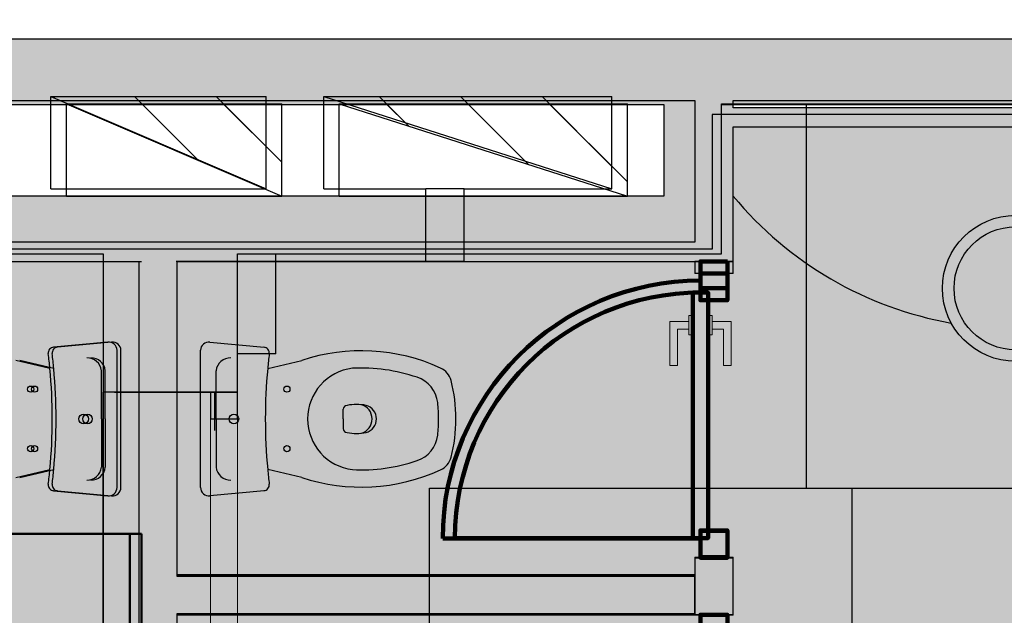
# Model space of a CAD drawing. Header units: metres. Extents: x -1 to 430, y -6 to 31.
# Tile 31 of 51: x 407.13 to 409.69, y 26.73 to 28.28. Entities that reach past the tile are written whole.
import ezdxf

# ---------------------------------------------------------------- set-up
doc = ezdxf.new("R2010")
doc.units = ezdxf.units.M
for name, pattern in [('CONTINUA', [0]), ('PUNKT', [6.35, 0, -6.35]), ('VERDECKT', [9.525, 6.35, -3.175])]:
    doc.linetypes.add(name, pattern=pattern)
for name, color, linetype, lineweight in [('3D P3 MURS', 7, 'CONTINUA', 25), ('3D P3 MURS NOUS', 7, 'CONTINUA', 25), ('3D P4 MURS', 7, 'CONTINUA', 25), ('3D P4 MURS NOUS', 7, 'CONTINUA', 25), ('3D P5 MURS', 7, 'CONTINUA', 25), ('3D P5 MURS NOUS', 7, 'CONTINUA', 25), ('3D PSC MURS', 7, 'CONTINUA', 25), ('P3 CONSTRUÏDES REAL D´ACUTACÓ', 7, 'CONTINUA', 25), ('P3 ESCALES 2D', 7, 'CONTINUA', 25), ('P3 MOBLES', 7, 'CONTINUA', 25), ('P4 CONSTRUÏDES REAL D´ ACTUACIÓ', 7, 'CONTINUA', 25), ('P4 ESCALES 2D', 7, 'CONTINUA', 25), ('P4 MOBLES', 7, 'CONTINUA', 25), ('P5 CONSTRUÏDES REAL D´ACTUACIÓ', 7, 'CONTINUA', 25), ('P5 ESCALA 2D', 7, 'CONTINUA', 25), ('P5 MOBLES', 7, 'CONTINUA', 25), ('PSC ESCALA 2D', 7, 'CONTINUA', 25)]:
    doc.layers.add(name, color=color, linetype=linetype, lineweight=lineweight)
pattern_1 = [(135, (0, 0), (-0.21213203, -0.21213203), []), (135, (-0.10607, -0.10607), (-0.21213203, -0.21213203), [])]

msp = doc.modelspace()

# ---------------------------------------------------------------- hatches: boundary and pattern name
at = {"layer": '3D P3 MURS', "linetype": 'CONTINUA', "lineweight": 18, "true_color": 0xa0a0a0, "transparency": 33554687}
for points in [[(426.8464, 28.2282), (401.2904, 28.2282), (401.2587, 28.0682), (426.8132, 28.0682)], [(408.987, 27.6495), (408.987, 28.0682), (408.887, 28.0682), (408.887, 27.6995), (408.8875, 27.6995), (408.8875, 27.6495)], [(408.987, 27.9995), (410.453, 27.9995), (410.453, 28.0495), (408.987, 28.0495)], [(405.997, 27.6495), (408.8875, 27.6495), (408.8875, 27.6995), (405.997, 27.6995)], [(407.4397, 27.6495), (407.4397, 25.9295), (407.5397, 25.9295), (407.5397, 27.6495)], [(407.5397, 26.7335), (408.8875, 26.7335), (408.8875, 26.8335), (407.5397, 26.8335)]]:
    msp.add_hatch(color=253, dxfattribs=at).paths.add_polyline_path(points)
at = {"layer": '3D P3 MURS NOUS', "linetype": 'CONTINUA', "lineweight": 18, "true_color": 0xa0a0a0, "transparency": 33554687}
msp.add_hatch(color=253, dxfattribs=at).paths.add_polyline_path([(408.987, 26.7284), (408.987, 26.8784), (408.887, 26.8784), (408.887, 26.8335), (408.887, 26.7335), (408.887, 26.7284)])
at = {"layer": '3D P4 MURS', "linetype": 'CONTINUA', "lineweight": 18, "true_color": 0xa0a0a0, "transparency": 33554687}
for points in [[(426.8464, 28.2282), (401.2904, 28.2282), (401.2587, 28.0682), (426.8132, 28.0682)], [(408.987, 27.6495), (408.987, 28.0682), (408.887, 28.0682), (408.887, 27.6495)], [(408.987, 27.9995), (410.457, 27.9995), (410.457, 28.0495), (408.987, 28.0495)], [(406.047, 27.6495), (408.887, 27.6495), (408.887, 27.6995), (406.047, 27.6995)], [(407.4397, 27.6495), (407.4397, 25.9295), (407.5397, 25.9295), (407.5397, 27.6495)], [(407.5397, 26.7295), (408.8875, 26.7295), (408.8875, 26.8295), (407.5397, 26.8295)]]:
    msp.add_hatch(color=253, dxfattribs=at).paths.add_polyline_path(points)
at = {"layer": '3D P4 MURS NOUS', "linetype": 'CONTINUA', "lineweight": 18, "true_color": 0xa0a0a0, "transparency": 33554687}
for points in [[(408.887, 27.6495), (408.887, 27.6184), (408.987, 27.6184), (408.987, 27.6495)], [(408.987, 26.7284), (408.987, 26.8795), (408.887, 26.8795), (408.887, 26.8295), (408.887, 26.7295), (408.887, 26.7284)]]:
    msp.add_hatch(color=253, dxfattribs=at).paths.add_polyline_path(points)
at = {"layer": '3D P5 MURS', "linetype": 'CONTINUA', "lineweight": 18, "true_color": 0xa0a0a0, "transparency": 33554687}
for points in [[(426.8464, 28.2282), (401.2904, 28.2282), (401.2587, 28.0682), (426.8133, 28.0682)], [(408.987, 27.6495), (408.987, 28.0682), (408.887, 28.0682), (408.887, 27.6995), (408.8875, 27.6995), (408.8875, 27.6495)], [(408.987, 27.9995), (410.457, 27.9995), (410.457, 28.0495), (408.987, 28.0495)], [(405.997, 27.6495), (408.8875, 27.6495), (408.8875, 27.6995), (405.997, 27.6995)], [(407.4397, 27.6495), (407.4397, 25.9295), (407.5397, 25.9295), (407.5397, 27.6495)], [(407.5397, 26.7299), (408.887, 26.7299), (408.887, 26.8299), (407.5397, 26.8299)]]:
    msp.add_hatch(color=253, dxfattribs=at).paths.add_polyline_path(points)
at = {"layer": '3D P5 MURS NOUS', "linetype": 'CONTINUA', "lineweight": 18, "true_color": 0xa0a0a0, "transparency": 33554687}
for points in [[(408.987, 27.6184), (408.987, 27.6495), (408.887, 27.6495), (408.887, 27.6184)], [(408.987, 26.7299), (408.987, 26.8795), (408.887, 26.8795), (408.887, 26.7299)]]:
    msp.add_hatch(color=253, dxfattribs=at).paths.add_polyline_path(points)
at = {"layer": '3D PSC MURS', "linetype": 'CONTINUA', "lineweight": 18, "true_color": 0xa0a0a0, "transparency": 33554687}
for points in [[(421.2769, 28.2282), (405.8369, 28.2282), (405.8369, 28.0582), (421.2769, 28.0582)], [(408.8069, 28.0582), (408.8069, 27.6696), (408.9569, 27.6696), (408.9569, 28.0582)], [(405.8369, 27.6696), (407.3469, 27.6696), (407.3469, 27.8196), (405.8369, 27.8196)], [(407.3469, 27.8196), (407.3469, 27.3096), (407.6969, 27.3096), (407.6969, 27.8196)], [(407.6969, 27.6696), (408.8069, 27.6696), (408.8069, 27.8196), (407.6969, 27.8196)], [(408.9569, 27.6696), (408.8069, 27.6696), (408.9569, 27.6696)]]:
    msp.add_hatch(color=253, dxfattribs=at).paths.add_polyline_path(points)
at = {"layer": 'P3 CONSTRUÏDES REAL D´ACUTACÓ', "linetype": 'CONTINUA', "lineweight": 25, "true_color": 0x057044, "transparency": 33554687}
h = msp.add_hatch(color=116, dxfattribs=at)
h.paths.add_polyline_path([(421.0893, 25.975), (417.0052, 25.975), (417.0052, 27.7274), (415.8448, 27.7274), (415.8448, 28.2282), (410.7422, 28.2282), (410.7422, 28.0315), (408.9322, 28.0315), (408.9322, 27.6815), (406.0222, 27.6815), (406.0222, 27.8415), (405.6622, 27.8415), (405.6631, 28.0024), (404.3859, 28.0024), (404.3859, 28.2282), (400.7297, 28.2282), (397.681, 12.8406), (424.2907, 12.8406), (427.4796, 28.2282), (421.0893, 28.2282)])
h.paths.add_polyline_path([(415.6377, 22.1195), (414.1586, 21.5474), (413.399, 21.3696), (412.607, 21.3089), (411.1937, 20.8688), (410.3996, 20.8008), (409.6888, 21.2752), (409.6888, 22.1563), (409.3435, 22.4083), (408.4375, 22.9823), (407.6235, 23.3095), (407.6235, 24.1997), (410.8405, 24.1997), (410.8405, 24.2395), (417.4146, 24.2395), (417.4146, 23.4895), (416.9678, 23.4895), (416.9678, 22.1195)], flags=16)
h.paths.add_polyline_path([(406.1297, 24.2104), (406.1297, 23.476), (404.3723, 23.476), (404.3723, 24.2104)], flags=16)
at = {"layer": 'P3 ESCALES 2D', "lineweight": 25, "transparency": 33554687}
h = msp.add_hatch(dxfattribs=at)
h.set_pattern_fill('RAYADO_1', scale=0.1, angle=45, style=0, pattern_type=2)
h.set_pattern_definition(pattern_1)
h.paths.add_polyline_path([(407.2112, 28.0785), (407.7712, 27.8385), (407.7712, 28.0785)], flags=0)
h = msp.add_hatch(dxfattribs=at)
h.set_pattern_fill('RAYADO_1', scale=0.1, angle=45, style=0, pattern_type=2)
h.set_pattern_definition(pattern_1)
h.paths.add_polyline_path([(407.9212, 28.0785), (408.6712, 27.8385), (408.6712, 28.0785)], flags=0)
at = {"layer": 'P4 CONSTRUÏDES REAL D´ ACTUACIÓ', "linetype": 'CONTINUA', "lineweight": 25, "true_color": 0x057044, "transparency": 33554687}
h = msp.add_hatch(color=116, dxfattribs=at)
h.paths.add_polyline_path([(421.0893, 25.975), (417.0052, 25.975), (417.0052, 27.7274), (415.8448, 27.7274), (415.8448, 28.2282), (410.7422, 28.2282), (410.7422, 28.0315), (408.9322, 28.0315), (408.9322, 27.6815), (406.0222, 27.6815), (406.0222, 27.8415), (405.6622, 27.8415), (405.6631, 28.0024), (404.3859, 28.0024), (404.3859, 28.2282), (400.7297, 28.2282), (397.681, 12.8406), (424.2907, 12.8406), (427.4796, 28.2282), (421.0893, 28.2282)])
h.paths.add_polyline_path([(415.6377, 22.1195), (414.1586, 21.5474), (413.399, 21.3696), (412.607, 21.3089), (411.1937, 20.8688), (410.3996, 20.8008), (409.6888, 21.2752), (409.6888, 22.1563), (409.3435, 22.4083), (408.4375, 22.9823), (407.6235, 23.3095), (407.6235, 24.1997), (410.8405, 24.1997), (410.8405, 24.2395), (417.4146, 24.2395), (417.4146, 23.4895), (416.9678, 23.4895), (416.9678, 22.1195)], flags=16)
h.paths.add_polyline_path([(406.1297, 24.2104), (406.1297, 23.476), (404.3723, 23.476), (404.3723, 24.2104)], flags=16)
at = {"layer": 'P4 ESCALES 2D', "lineweight": 25, "transparency": 33554687}
h = msp.add_hatch(dxfattribs=at)
h.set_pattern_fill('RAYADO_1', scale=0.1, angle=45, style=0, pattern_type=2)
h.set_pattern_definition(pattern_1)
h.paths.add_polyline_path([(407.2112, 28.0785), (407.7712, 27.8385), (407.7712, 28.0785)], flags=0)
h = msp.add_hatch(dxfattribs=at)
h.set_pattern_fill('RAYADO_1', scale=0.1, angle=45, style=0, pattern_type=2)
h.set_pattern_definition(pattern_1)
h.paths.add_polyline_path([(407.9212, 28.0785), (408.6712, 27.8385), (408.6712, 28.0785)], flags=0)
at = {"layer": 'P5 CONSTRUÏDES REAL D´ACTUACIÓ', "linetype": 'CONTINUA', "lineweight": 25, "true_color": 0x057044, "transparency": 33554687}
h = msp.add_hatch(color=116, dxfattribs=at)
h.paths.add_polyline_path([(421.0893, 25.975), (417.0052, 25.975), (417.0052, 27.7274), (415.8448, 27.7274), (415.8448, 28.2282), (410.7422, 28.2282), (410.7422, 28.0315), (408.9322, 28.0315), (408.9322, 27.6815), (406.0222, 27.6815), (406.0222, 27.8415), (405.6622, 27.8415), (405.6631, 28.0024), (404.386, 28.0024), (404.386, 28.2282), (400.7297, 28.2282), (397.681, 12.8406), (424.2907, 12.8406), (427.4796, 28.2282), (421.0893, 28.2282)])
h.paths.add_polyline_path([(415.6377, 22.1195), (414.1586, 21.5474), (413.399, 21.3696), (412.607, 21.3089), (411.1937, 20.8688), (410.3996, 20.8008), (409.6888, 21.2752), (409.6888, 22.1563), (409.3435, 22.4083), (408.4375, 22.9823), (407.6235, 23.3095), (407.6235, 24.1997), (410.8405, 24.1997), (410.8405, 24.2395), (417.4146, 24.2395), (417.4146, 23.4895), (416.9678, 23.4895), (416.9678, 22.1195)], flags=16)
h.paths.add_polyline_path([(406.1297, 24.2104), (406.1297, 23.476), (404.3723, 23.476), (404.3723, 24.2104)], flags=16)
at = {"layer": 'P5 ESCALA 2D', "lineweight": 25, "transparency": 33554687}
h = msp.add_hatch(dxfattribs=at)
h.set_pattern_fill('RAYADO_1', scale=0.1, angle=45, style=0, pattern_type=2)
h.set_pattern_definition(pattern_1)
h.paths.add_polyline_path([(407.2112, 28.0785), (407.7712, 27.8385), (407.7712, 28.0785)], flags=0)
h = msp.add_hatch(dxfattribs=at)
h.set_pattern_fill('RAYADO_1', scale=0.1, angle=45, style=0, pattern_type=2)
h.set_pattern_definition(pattern_1)
h.paths.add_polyline_path([(407.9212, 28.0785), (408.6712, 27.8385), (408.6712, 28.0785)], flags=0)
at = {"layer": 'PSC ESCALA 2D', "linetype": 'CONTINUA', "transparency": 33554687}
h = msp.add_hatch(dxfattribs=at)
h.set_pattern_fill('RAYADO_1', color=180, scale=0.1, angle=45, style=0, pattern_type=2)
h.set_pattern_definition(pattern_1)
h.paths.add_polyline_path([(407.2519, 28.0596), (407.8119, 27.8196), (407.8119, 28.0596)], flags=0)
h = msp.add_hatch(dxfattribs=at)
h.set_pattern_fill('RAYADO_1', color=180, scale=0.1, angle=45, style=0, pattern_type=2)
h.set_pattern_definition(pattern_1)
h.paths.add_polyline_path([(407.9619, 28.0596), (408.7119, 27.8196), (408.7119, 28.0596)], flags=0)

# ---------------------------------------------------------------- linework, layer by layer
at = {"layer": '3D P3 MURS', "color": 7, "linetype": 'CONTINUA', "lineweight": 25, "transparency": 33554687}
for p, q in [((426.8464, 28.2282), (401.2904, 28.2282)), ((404.437, 28.0682), (408.887, 28.0682)), ((408.887, 28.0682), (408.887, 27.6995)), ((408.987, 28.0682), (415.777, 28.0682)), ((408.987, 28.0495), (408.987, 28.0682)), ((410.453, 28.0495), (408.987, 28.0495)), ((408.987, 27.9995), (410.453, 27.9995)), ((408.987, 27.6495), (408.987, 27.9995)), ((408.887, 27.6995), (406.047, 27.6995)), ((405.997, 27.6495), (407.4397, 27.6495)), ((407.4397, 27.6495), (407.4397, 25.9295)), ((407.5397, 27.6495), (408.8875, 27.6495)), ((407.5397, 26.8335), (407.5397, 27.6495)), ((408.8875, 27.6495), (408.987, 27.6495)), ((408.8875, 26.8335), (407.5397, 26.8335)), ((408.8875, 26.7335), (408.8875, 26.8335)), ((407.5397, 26.7335), (408.8875, 26.7335)), ((407.5397, 25.9295), (407.5397, 26.7335))]:
    msp.add_line(p, q, dxfattribs=at)
at = {"layer": '3D P3 MURS NOUS', "color": 240, "linetype": 'CONTINUA', "lineweight": 140, "transparency": 33554687}
msp.add_line((408.902, 26.9284), (408.231, 26.9284), dxfattribs=at)
at = {"layer": '3D P3 MURS NOUS', "color": 7, "linetype": 'CONTINUA', "lineweight": 25, "transparency": 33554687}
for p, q in [((408.887, 26.8784), (408.987, 26.8784)), ((408.887, 26.8784), (408.887, 26.8335)), ((408.987, 26.7284), (408.987, 26.8784)), ((408.887, 26.8335), (408.887, 26.7335)), ((408.887, 26.7335), (408.887, 26.7284)), ((408.987, 26.7284), (408.887, 26.7284))]:
    msp.add_line(p, q, dxfattribs=at)
at = {"layer": '3D P3 MURS NOUS', "color": 240, "linetype": 'CONTINUA', "lineweight": 140, "transparency": 33554687}
for points in [[(408.972, 27.6495), (408.972, 27.5795), (408.902, 27.5795), (408.902, 27.6495), (408.972, 27.6495)], [(408.972, 26.9484), (408.972, 26.8784), (408.902, 26.8784), (408.902, 26.9484), (408.972, 26.9484)]]:
    msp.add_lwpolyline(points, close=True, dxfattribs=at)
msp.add_arc((408.902, 26.9284), 0.671, 90, 180, dxfattribs=at)
at = {"layer": '3D P4 MURS', "color": 7, "linetype": 'CONTINUA', "lineweight": 25, "transparency": 33554687}
for p, q in [((426.8464, 28.2282), (401.2904, 28.2282)), ((404.437, 28.0682), (408.887, 28.0682)), ((408.887, 28.0682), (408.887, 27.6995)), ((408.987, 28.0495), (408.987, 28.0682)), ((408.987, 28.0682), (416.9247, 28.0682)), ((410.457, 28.0495), (408.987, 28.0495)), ((408.987, 27.6495), (408.987, 27.9995)), ((408.987, 27.9995), (410.457, 27.9995)), ((408.887, 27.6995), (406.047, 27.6995)), ((406.047, 27.6495), (407.4397, 27.6495)), ((407.4397, 27.6495), (407.4397, 25.9295)), ((407.5397, 27.6495), (408.887, 27.6495)), ((407.5397, 26.8295), (407.5397, 27.6495)), ((408.887, 27.6495), (408.8901, 27.6495)), ((408.8901, 27.6495), (408.987, 27.6495)), ((408.8875, 26.8295), (407.5397, 26.8295)), ((408.8875, 26.7295), (408.8875, 26.8295)), ((407.5397, 25.9295), (407.5397, 26.7295)), ((407.5397, 26.7295), (408.8875, 26.7295))]:
    msp.add_line(p, q, dxfattribs=at)
at = {"layer": '3D P4 MURS NOUS', "color": 7, "linetype": 'CONTINUA', "lineweight": 25, "transparency": 33554687}
for p, q in [((408.987, 27.6495), (408.887, 27.6495)), ((408.887, 27.6495), (408.887, 27.6184)), ((408.987, 27.6184), (408.987, 27.6495)), ((408.987, 27.6184), (408.887, 27.6184)), ((408.887, 26.8795), (408.987, 26.8795)), ((408.887, 26.8795), (408.887, 26.8295)), ((408.987, 26.7284), (408.987, 26.8795)), ((408.887, 26.8295), (408.887, 26.7295)), ((408.887, 26.7295), (408.887, 26.7284)), ((408.987, 26.7284), (408.887, 26.7284))]:
    msp.add_line(p, q, dxfattribs=at)
at = {"layer": '3D P4 MURS NOUS', "color": 240, "linetype": 'CONTINUA', "lineweight": 140, "transparency": 33554687}
msp.add_line((408.882, 26.9295), (408.263, 26.9295), dxfattribs=at)
for points in [[(408.922, 27.5484), (408.922, 27.5684), (408.902, 27.5684), (408.902, 27.6184), (408.972, 27.6184), (408.972, 27.5484), (408.922, 27.5484)], [(408.922, 27.5684), (408.922, 26.9295), (408.902, 26.9295), (408.882, 26.9295), (408.882, 27.5684), (408.902, 27.5684), (408.922, 27.5684)], [(408.902, 26.9295), (408.922, 26.9295), (408.922, 26.9495), (408.972, 26.9495), (408.972, 26.8795), (408.902, 26.8795), (408.902, 26.9295)]]:
    msp.add_lwpolyline(points, close=True, dxfattribs=at)
at = {"layer": '3D P4 MURS NOUS', "color": 40, "linetype": 'CONTINUA', "lineweight": 18, "transparency": 33554687}
for points in [[(408.882, 27.5084), (408.882, 27.4584), (408.872, 27.4584), (408.872, 27.5084), (408.882, 27.5084)], [(408.932, 27.5084), (408.932, 27.4584), (408.922, 27.4584), (408.922, 27.5084), (408.932, 27.5084)], [(408.872, 27.4934), (408.872, 27.4734), (408.842, 27.4734), (408.842, 27.3784), (408.822, 27.3784), (408.822, 27.4934), (408.872, 27.4934)], [(408.932, 27.4934), (408.932, 27.4734), (408.962, 27.4734), (408.962, 27.3784), (408.982, 27.3784), (408.982, 27.4934), (408.932, 27.4934)]]:
    msp.add_lwpolyline(points, close=True, dxfattribs=at)
at = {"layer": '3D P4 MURS NOUS', "color": 240, "linetype": 'CONTINUA', "lineweight": 140, "transparency": 33554687}
msp.add_arc((408.902, 26.9295), 0.639, 90, 180, dxfattribs=at)
at = {"layer": '3D P5 MURS', "color": 7, "linetype": 'CONTINUA', "lineweight": 25, "transparency": 33554687}
for p, q in [((426.8464, 28.2282), (401.2904, 28.2282)), ((404.437, 28.0682), (408.887, 28.0682)), ((408.887, 28.0682), (408.887, 27.6995)), ((408.987, 28.0495), (408.987, 28.0682)), ((408.987, 28.0682), (416.927, 28.0682)), ((410.457, 28.0495), (408.987, 28.0495)), ((408.987, 27.6495), (408.987, 27.9995)), ((408.987, 27.9995), (410.457, 27.9995)), ((408.887, 27.6995), (406.047, 27.6995)), ((405.997, 27.6495), (407.4397, 27.6495)), ((407.4397, 27.6495), (407.4397, 25.9295)), ((407.5397, 26.8299), (407.5397, 27.6495)), ((407.5397, 27.6495), (408.8875, 27.6495)), ((408.8875, 27.6495), (408.987, 27.6495)), ((408.887, 26.8299), (407.5397, 26.8299)), ((408.887, 26.7299), (408.887, 26.8299)), ((407.5397, 25.9295), (407.5397, 26.7299)), ((407.5397, 26.7299), (408.887, 26.7299))]:
    msp.add_line(p, q, dxfattribs=at)
at = {"layer": '3D P5 MURS NOUS', "color": 7, "linetype": 'CONTINUA', "lineweight": 25, "transparency": 33554687}
for p, q in [((408.987, 27.6495), (408.887, 27.6495)), ((408.887, 27.6495), (408.887, 27.6184)), ((408.987, 27.6184), (408.987, 27.6495)), ((408.987, 27.6184), (408.887, 27.6184)), ((408.887, 26.8795), (408.987, 26.8795)), ((408.887, 26.8795), (408.887, 26.7299)), ((408.987, 26.7299), (408.987, 26.8795)), ((408.987, 26.7299), (408.887, 26.7299))]:
    msp.add_line(p, q, dxfattribs=at)
at = {"layer": '3D P5 MURS NOUS', "color": 240, "linetype": 'CONTINUA', "lineweight": 140, "transparency": 33554687}
msp.add_line((408.902, 26.9295), (408.263, 26.9295), dxfattribs=at)
for points in [[(408.972, 27.6184), (408.972, 27.5484), (408.902, 27.5484), (408.902, 27.6184), (408.972, 27.6184)], [(408.972, 26.9495), (408.972, 26.8795), (408.902, 26.8795), (408.902, 26.9495), (408.972, 26.9495)], [(408.972, 26.6599), (408.972, 26.7299), (408.902, 26.7299), (408.902, 26.6599), (408.972, 26.6599)]]:
    msp.add_lwpolyline(points, close=True, dxfattribs=at)
msp.add_arc((408.902, 26.9295), 0.639, 90, 180, dxfattribs=at)
at = {"layer": '3D PSC MURS', "color": 7, "linetype": 'CONTINUA', "lineweight": 25, "transparency": 33554687}
for p, q in [((421.2769, 28.2282), (405.8369, 28.2282)), ((405.9869, 28.0582), (408.8069, 28.0582)), ((408.8069, 28.0582), (408.8069, 27.8196)), ((408.9569, 28.0582), (410.6769, 28.0582)), ((408.9569, 27.6696), (408.9569, 28.0582)), ((407.3469, 27.8196), (405.9869, 27.8196)), ((407.3469, 27.8196), (407.3469, 27.8196)), ((407.6969, 27.8196), (407.3469, 27.8196)), ((407.6969, 27.8196), (407.6969, 27.8196)), ((408.8069, 27.8196), (407.6969, 27.8196)), ((405.8369, 27.6696), (407.3469, 27.6696)), ((407.3469, 27.6696), (407.3469, 27.3096)), ((407.6969, 27.3096), (407.6969, 27.6696)), ((407.6969, 27.6696), (408.8069, 27.6696)), ((408.8069, 27.6696), (408.9569, 27.6696)), ((408.9569, 27.6696), (408.9569, 27.6696)), ((408.9569, 27.6696), (408.9569, 27.6696)), ((407.6369, 27.3096), (407.3469, 27.3096)), ((407.3469, 27.3096), (407.3469, 24.8696)), ((407.6869, 27.3096), (407.6369, 27.3096)), ((407.6969, 27.3096), (407.6869, 27.3096))]:
    msp.add_line(p, q, dxfattribs=at)
at = {"layer": '3D PSC MURS', "color": 7, "linetype": 'PUNKT', "lineweight": 25, "transparency": 33554687}
for p, q in [((407.6369, 27.3096), (407.6369, 24.8696)), ((407.6869, 27.3096), (407.6369, 27.3096)), ((407.6869, 24.8696), (407.6869, 27.3096))]:
    msp.add_line(p, q, dxfattribs=at)
at = {"layer": '3D PSC MURS', "color": 7, "linetype": 'CONTINUA', "lineweight": 25, "transparency": 33554687}
msp.add_lwpolyline([(407.6969, 27.2396), (407.6969, 27.3096), (407.6269, 27.3096), (407.6269, 27.2396), (407.6969, 27.2396)], close=True, dxfattribs=at)
at = {"layer": '3D PSC MURS', "color": 40, "linetype": 'CONTINUA', "lineweight": 18, "transparency": 33554687}
msp.add_lwpolyline([(407.6969, 24.9396), (407.6969, 27.2396), (407.6269, 27.2396), (407.6269, 24.9396), (407.6969, 24.9396)], close=True, dxfattribs=at)
at = {"layer": 'P3 CONSTRUÏDES REAL D´ACUTACÓ', "color": 7, "linetype": 'CONTINUA', "lineweight": 25, "transparency": 33554687}
for p, q in [((410.7422, 28.0315), (408.9322, 28.0315)), ((408.9322, 28.0315), (408.9322, 27.6815)), ((408.9322, 27.6815), (406.0222, 27.6815))]:
    msp.add_line(p, q, dxfattribs=at)
at = {"layer": 'P3 ESCALES 2D', "color": 7, "lineweight": 25, "transparency": 33554687}
for p, q in [((407.2112, 28.0785), (407.7712, 28.0785)), ((407.2112, 27.8385), (407.2112, 28.0785)), ((407.2112, 28.0785), (407.7712, 27.8385)), ((407.7712, 27.8385), (407.7712, 28.0785)), ((407.9212, 27.8385), (407.9212, 28.0785)), ((407.9212, 28.0785), (408.6712, 28.0785)), ((407.9212, 28.0785), (408.6712, 27.8385)), ((408.6712, 27.8385), (408.6712, 28.0785)), ((407.2112, 27.8385), (407.7712, 27.8385)), ((407.9212, 27.8385), (408.187, 27.8385)), ((408.187, 27.6495), (408.187, 27.8385)), ((408.287, 27.8385), (408.187, 27.8385)), ((408.287, 27.8385), (408.6712, 27.8385)), ((408.287, 27.6495), (408.287, 27.8385)), ((406.747, 27.6495), (407.447, 27.6495)), ((408.187, 27.6495), (407.537, 27.6495)), ((408.287, 27.6495), (408.187, 27.6495))]:
    msp.add_line(p, q, dxfattribs=at)
at = {"layer": 'P3 ESCALES 2D', "color": 7, "linetype": 'CONTINUA', "lineweight": 25, "transparency": 33554687}
for p, q in [((407.3593, 27.4393), (407.2181, 27.4261)), ((407.6247, 27.4393), (407.7659, 27.4261)), ((407.2086, 27.3708), (407.1199, 27.3916)), ((407.7754, 27.3708), (407.864, 27.3916)), ((407.3427, 27.2395), (407.3427, 27.3651)), ((407.6412, 27.2395), (407.6412, 27.3651)), ((407.9721, 27.2395), (407.9721, 27.2648)), ((407.3427, 27.2395), (407.3427, 27.1138)), ((407.6412, 27.2395), (407.6412, 27.1138)), ((407.9721, 27.2395), (407.9721, 27.2142)), ((407.1199, 27.0873), (407.2086, 27.1081)), ((407.864, 27.0873), (407.7754, 27.1081)), ((407.2181, 27.0528), (407.3593, 27.0396)), ((407.7659, 27.0528), (407.6247, 27.0396))]:
    msp.add_line(p, q, dxfattribs=at)
for points in [[(407.3835, 27.0608), (407.3835, 27.2395), (407.3835, 27.4181)], [(407.6005, 27.0608), (407.6005, 27.2395), (407.6005, 27.4181)]]:
    msp.add_lwpolyline(points, dxfattribs=at)
for centre, radius in [((409.722, 27.5795), 0.19), ((409.722, 27.5795), 0.16), ((407.1585, 27.317), 0.008), ((407.8255, 27.317), 0.008), ((407.2964, 27.2395), 0.0125), ((407.6875, 27.2395), 0.0125), ((407.1585, 27.162), 0.008), ((407.8255, 27.162), 0.008)]:
    msp.add_circle(centre, radius, dxfattribs=at)
at = {"layer": 'P3 ESCALES 2D', "color": 7, "lineweight": 25, "transparency": 33554687}
msp.add_arc((409.722, 28.4293), 0.955, 219.681, 259.9264, dxfattribs=at)
at = {"layer": 'P3 ESCALES 2D', "color": 7, "linetype": 'CONTINUA', "lineweight": 25, "transparency": 33554687}
for centre, radius, start, end in [((407.2193, 27.4112), 0.015, 94.7621, 186.9037), ((407.3617, 27.4176), 0.0218, 1.3248, 96.3644), ((407.6223, 27.4176), 0.0218, 83.6356, 178.6752), ((407.7646, 27.4112), 0.015, 353.0963, 85.2379), ((405.8013, 27.2395), 1.4134, 5.3323, 6.9037), ((407.3058, 27.3612), 0.0372, 6.0407, 91.7016), ((407.6782, 27.3612), 0.0372, 88.2984, 173.9593), ((409.1827, 27.2395), 1.4134, 173.0963, 174.6677), ((408.0199, 26.9253), 0.4916, 65.3175, 108.486), ((405.8013, 27.2395), 1.4134, 0, 5.3323), ((409.1827, 27.2395), 1.4134, 174.6677, 180), ((408.0123, 27.2395), 0.1328, 96.8934, 263.1066), ((408.0199, 26.9253), 0.4466, 71.1331, 93.0209), ((408.1385, 27.2723), 0.08, 6.9278, 71.1331), ((408.2043, 27.3266), 0.05, 14.5469, 65.3175), ((407.8685, 27.2395), 0.397, 0, 14.5469), ((407.9821, 27.2648), 0.01, 90, 180), ((408.0069, 27.152), 0.1252, 78.5881, 101.4119), ((408.0086, 27.2395), 0.0386, 285.7788, 74.2212), ((408.022, 27.2395), 0.0366, 285.2314, 74.7686), ((407.8685, 27.2395), 0.352, 0, 6.9278), ((405.8013, 27.2395), 1.4134, 354.6677, 0), ((409.1827, 27.2395), 1.4134, 180, 185.3323), ((407.8685, 27.2395), 0.352, 353.0722, 0), ((407.8685, 27.2395), 0.397, 345.4531, 0), ((407.9821, 27.2142), 0.01, 180, 270), ((408.0069, 27.3269), 0.1252, 258.5881, 281.4119), ((408.1385, 27.2067), 0.08, 288.8669, 353.0722), ((408.0199, 27.5536), 0.4466, 266.9791, 288.8669), ((408.2043, 27.1523), 0.05, 294.6825, 345.4531), ((405.8013, 27.2395), 1.4134, 353.0963, 354.6677), ((407.3058, 27.1177), 0.0372, 268.2984, 353.9593), ((407.6782, 27.1177), 0.0372, 186.0407, 271.7016), ((409.1827, 27.2395), 1.4134, 185.3323, 186.9037), ((408.0199, 27.5536), 0.4916, 251.514, 294.6825), ((407.2193, 27.0678), 0.015, 173.0963, 265.2379), ((407.7646, 27.0678), 0.015, 274.7621, 6.9037), ((407.3617, 27.0613), 0.0218, 263.6356, 358.6752), ((407.6223, 27.0613), 0.0218, 181.3248, 276.3644)]:
    msp.add_arc(centre, radius, start, end, dxfattribs=at)
at = {"layer": 'P3 MOBLES', "color": 202, "linetype": 'VERDECKT', "lineweight": 50, "transparency": 33554687}
msp.add_lwpolyline([(407.447, 26.9408), (406.247, 26.9408), (406.247, 26.1408), (407.447, 26.1408), (407.447, 26.9408)], close=True, dxfattribs=at)
at = {"layer": 'P4 CONSTRUÏDES REAL D´ ACTUACIÓ', "color": 7, "linetype": 'CONTINUA', "lineweight": 25, "transparency": 33554687}
for p, q in [((410.7422, 28.0315), (408.9322, 28.0315)), ((408.9322, 28.0315), (408.9322, 27.6815)), ((408.9322, 27.6815), (406.0222, 27.6815))]:
    msp.add_line(p, q, dxfattribs=at)
at = {"layer": 'P4 ESCALES 2D', "color": 7, "lineweight": 25, "transparency": 33554687}
for p, q in [((407.2112, 28.0785), (407.7712, 28.0785)), ((407.2112, 27.8385), (407.2112, 28.0785)), ((407.2112, 28.0785), (407.7712, 27.8385)), ((407.7712, 27.8385), (407.7712, 28.0785)), ((407.9212, 27.8385), (407.9212, 28.0785)), ((407.9212, 28.0785), (408.6712, 28.0785)), ((407.9212, 28.0785), (408.6712, 27.8385)), ((408.6712, 27.8385), (408.6712, 28.0785)), ((407.2112, 27.8385), (407.7712, 27.8385)), ((407.9212, 27.8385), (408.187, 27.8385)), ((408.187, 27.6495), (408.187, 27.8385)), ((408.287, 27.8385), (408.187, 27.8385)), ((408.287, 27.6495), (408.287, 27.8385)), ((408.287, 27.8385), (408.6712, 27.8385))]:
    msp.add_line(p, q, dxfattribs=at)
at = {"layer": 'P4 ESCALES 2D', "color": 7, "linetype": 'CONTINUA', "lineweight": 25, "transparency": 33554687}
for p, q in [((407.3693, 27.4393), (407.2281, 27.4261)), ((407.6247, 27.4393), (407.7659, 27.4261)), ((407.2186, 27.3708), (407.1299, 27.3916)), ((407.7754, 27.3708), (407.864, 27.3916)), ((407.3527, 27.2395), (407.3527, 27.3651)), ((407.6412, 27.2395), (407.6412, 27.3651)), ((407.9721, 27.2395), (407.9721, 27.2648)), ((407.3527, 27.2395), (407.3527, 27.1138)), ((407.6412, 27.2395), (407.6412, 27.1138)), ((407.9721, 27.2395), (407.9721, 27.2142)), ((407.1299, 27.0873), (407.2186, 27.1081)), ((407.864, 27.0873), (407.7754, 27.1081)), ((407.2281, 27.0528), (407.3693, 27.0396)), ((407.7659, 27.0528), (407.6247, 27.0396))]:
    msp.add_line(p, q, dxfattribs=at)
for points in [[(407.3935, 27.0608), (407.3935, 27.2395), (407.3935, 27.4181)], [(407.6005, 27.0608), (407.6005, 27.2395), (407.6005, 27.4181)]]:
    msp.add_lwpolyline(points, dxfattribs=at)
for centre, radius in [((409.722, 27.5795), 0.19), ((409.722, 27.5795), 0.16), ((407.1685, 27.317), 0.008), ((407.8255, 27.317), 0.008), ((407.3064, 27.2395), 0.0125), ((407.6875, 27.2395), 0.0125), ((407.1685, 27.162), 0.008), ((407.8255, 27.162), 0.008)]:
    msp.add_circle(centre, radius, dxfattribs=at)
at = {"layer": 'P4 ESCALES 2D', "color": 7, "lineweight": 25, "transparency": 33554687}
msp.add_arc((409.722, 28.4293), 0.955, 219.681, 259.9264, dxfattribs=at)
at = {"layer": 'P4 ESCALES 2D', "color": 7, "linetype": 'CONTINUA', "lineweight": 25, "transparency": 33554687}
for centre, radius, start, end in [((407.2293, 27.4112), 0.015, 94.7621, 186.9037), ((407.3717, 27.4176), 0.0218, 1.3248, 96.3644), ((407.6223, 27.4176), 0.0218, 83.6356, 178.6752), ((407.7646, 27.4112), 0.015, 353.0963, 85.2379), ((405.8113, 27.2395), 1.4134, 5.3323, 6.9037), ((407.3158, 27.3612), 0.0372, 6.0407, 91.7016), ((407.6782, 27.3612), 0.0372, 88.2984, 173.9593), ((409.1827, 27.2395), 1.4134, 173.0963, 174.6677), ((408.0199, 26.9253), 0.4916, 65.3175, 108.486), ((405.8113, 27.2395), 1.4134, 0, 5.3323), ((409.1827, 27.2395), 1.4134, 174.6677, 180), ((408.0123, 27.2395), 0.1328, 96.8934, 263.1066), ((408.0199, 26.9253), 0.4466, 71.1331, 93.0209), ((408.1385, 27.2723), 0.08, 6.9278, 71.1331), ((408.2043, 27.3266), 0.05, 14.5469, 65.3175), ((407.8685, 27.2395), 0.397, 0, 14.5469), ((407.9821, 27.2648), 0.01, 90, 180), ((408.0069, 27.152), 0.1252, 78.5881, 101.4119), ((408.0086, 27.2395), 0.0386, 285.7788, 74.2212), ((408.022, 27.2395), 0.0366, 285.2314, 74.7686), ((407.8685, 27.2395), 0.352, 0, 6.9278), ((405.8113, 27.2395), 1.4134, 354.6677, 0), ((409.1827, 27.2395), 1.4134, 180, 185.3323), ((407.8685, 27.2395), 0.352, 353.0722, 0), ((407.8685, 27.2395), 0.397, 345.4531, 0), ((407.9821, 27.2142), 0.01, 180, 270), ((408.0069, 27.3269), 0.1252, 258.5881, 281.4119), ((408.1385, 27.2067), 0.08, 288.8669, 353.0722), ((408.0199, 27.5536), 0.4466, 266.9791, 288.8669), ((408.2043, 27.1523), 0.05, 294.6825, 345.4531), ((405.8113, 27.2395), 1.4134, 353.0963, 354.6677), ((407.3158, 27.1177), 0.0372, 268.2984, 353.9593), ((407.6782, 27.1177), 0.0372, 186.0407, 271.7016), ((409.1827, 27.2395), 1.4134, 185.3323, 186.9037), ((408.0199, 27.5536), 0.4916, 251.514, 294.6825), ((407.2293, 27.0678), 0.015, 173.0963, 265.2379), ((407.7646, 27.0678), 0.015, 274.7621, 6.9037), ((407.3717, 27.0613), 0.0218, 263.6356, 358.6752), ((407.6223, 27.0613), 0.0218, 181.3248, 276.3644)]:
    msp.add_arc(centre, radius, start, end, dxfattribs=at)
at = {"layer": 'P4 MOBLES', "color": 202, "linetype": 'VERDECKT', "lineweight": 50, "transparency": 33554687}
msp.add_lwpolyline([(407.417, 26.9408), (406.217, 26.9408), (406.217, 26.1408), (407.417, 26.1408), (407.417, 26.9408)], close=True, dxfattribs=at)
at = {"layer": 'P5 CONSTRUÏDES REAL D´ACTUACIÓ', "color": 7, "linetype": 'CONTINUA', "lineweight": 25, "transparency": 33554687}
for p, q in [((410.7422, 28.0315), (408.9322, 28.0315)), ((408.9322, 28.0315), (408.9322, 27.6815)), ((408.9322, 27.6815), (406.0222, 27.6815))]:
    msp.add_line(p, q, dxfattribs=at)
at = {"layer": 'P5 ESCALA 2D', "color": 7, "lineweight": 25, "transparency": 33554687}
for p, q in [((407.2112, 28.0785), (407.7712, 28.0785)), ((407.2112, 27.8385), (407.2112, 28.0785)), ((407.2112, 28.0785), (407.7712, 27.8385)), ((407.7712, 27.8385), (407.7712, 28.0785)), ((407.9212, 27.8385), (407.9212, 28.0785)), ((407.9212, 28.0785), (408.6712, 28.0785)), ((407.9212, 28.0785), (408.6712, 27.8385)), ((408.6712, 27.8385), (408.6712, 28.0785)), ((407.2112, 27.8385), (407.7712, 27.8385)), ((407.9212, 27.8385), (408.187, 27.8385)), ((408.187, 27.6495), (408.187, 27.8385)), ((408.287, 27.8385), (408.187, 27.8385)), ((408.287, 27.6495), (408.287, 27.8385)), ((408.287, 27.8385), (408.6712, 27.8385)), ((406.747, 27.6495), (407.447, 27.6495)), ((408.187, 27.6495), (407.537, 27.6495)), ((408.287, 27.6495), (408.187, 27.6495))]:
    msp.add_line(p, q, dxfattribs=at)
at = {"layer": 'P5 ESCALA 2D', "color": 7, "linetype": 'CONTINUA', "lineweight": 25, "transparency": 33554687}
for p, q in [((407.3593, 27.4393), (407.2181, 27.4261)), ((407.6247, 27.4393), (407.7659, 27.4261)), ((407.2086, 27.3708), (407.1199, 27.3916)), ((407.7754, 27.3708), (407.864, 27.3916)), ((407.3427, 27.2395), (407.3427, 27.3651)), ((407.6412, 27.2395), (407.6412, 27.3651)), ((407.9721, 27.2395), (407.9721, 27.2648)), ((407.3427, 27.2395), (407.3427, 27.1138)), ((407.6412, 27.2395), (407.6412, 27.1138)), ((407.9721, 27.2395), (407.9721, 27.2142)), ((407.1199, 27.0873), (407.2086, 27.1081)), ((407.864, 27.0873), (407.7754, 27.1081)), ((407.2181, 27.0528), (407.3593, 27.0396)), ((407.7659, 27.0528), (407.6247, 27.0396))]:
    msp.add_line(p, q, dxfattribs=at)
for points in [[(407.3835, 27.0608), (407.3835, 27.2395), (407.3835, 27.4181)], [(407.6005, 27.0608), (407.6005, 27.2395), (407.6005, 27.4181)]]:
    msp.add_lwpolyline(points, dxfattribs=at)
for centre, radius in [((409.722, 27.5795), 0.19), ((409.722, 27.5795), 0.16), ((407.1585, 27.317), 0.008), ((407.8255, 27.317), 0.008), ((407.2964, 27.2395), 0.0125), ((407.6875, 27.2395), 0.0125), ((407.1585, 27.162), 0.008), ((407.8255, 27.162), 0.008)]:
    msp.add_circle(centre, radius, dxfattribs=at)
at = {"layer": 'P5 ESCALA 2D', "color": 7, "lineweight": 25, "transparency": 33554687}
msp.add_arc((409.722, 28.4293), 0.955, 219.681, 259.9264, dxfattribs=at)
at = {"layer": 'P5 ESCALA 2D', "color": 7, "linetype": 'CONTINUA', "lineweight": 25, "transparency": 33554687}
for centre, radius, start, end in [((407.2193, 27.4112), 0.015, 94.7621, 186.9037), ((407.3617, 27.4176), 0.0218, 1.3248, 96.3644), ((407.6223, 27.4176), 0.0218, 83.6356, 178.6752), ((407.7646, 27.4112), 0.015, 353.0963, 85.2379), ((405.8013, 27.2395), 1.4134, 5.3323, 6.9037), ((407.3058, 27.3612), 0.0372, 6.0407, 91.7016), ((407.6782, 27.3612), 0.0372, 88.2984, 173.9593), ((409.1827, 27.2395), 1.4134, 173.0963, 174.6677), ((408.0199, 26.9253), 0.4916, 65.3175, 108.486), ((405.8013, 27.2395), 1.4134, 0, 5.3323), ((409.1827, 27.2395), 1.4134, 174.6677, 180), ((408.0123, 27.2395), 0.1328, 96.8934, 263.1066), ((408.0199, 26.9253), 0.4466, 71.1331, 93.0209), ((408.1385, 27.2723), 0.08, 6.9278, 71.1331), ((408.2043, 27.3266), 0.05, 14.5469, 65.3175), ((407.8685, 27.2395), 0.397, 0, 14.5469), ((407.9821, 27.2648), 0.01, 90, 180), ((408.0069, 27.152), 0.1252, 78.5881, 101.4119), ((408.0086, 27.2395), 0.0386, 285.7788, 74.2212), ((408.022, 27.2395), 0.0366, 285.2314, 74.7686), ((407.8685, 27.2395), 0.352, 0, 6.9278), ((405.8013, 27.2395), 1.4134, 354.6677, 0), ((409.1827, 27.2395), 1.4134, 180, 185.3323), ((407.8685, 27.2395), 0.352, 353.0722, 0), ((407.8685, 27.2395), 0.397, 345.4531, 0), ((407.9821, 27.2142), 0.01, 180, 270), ((408.0069, 27.3269), 0.1252, 258.5881, 281.4119), ((408.1385, 27.2067), 0.08, 288.8669, 353.0722), ((408.0199, 27.5536), 0.4466, 266.9791, 288.8669), ((408.2043, 27.1523), 0.05, 294.6825, 345.4531), ((405.8013, 27.2395), 1.4134, 353.0963, 354.6677), ((407.3058, 27.1177), 0.0372, 268.2984, 353.9593), ((407.6782, 27.1177), 0.0372, 186.0407, 271.7016), ((409.1827, 27.2395), 1.4134, 185.3323, 186.9037), ((408.0199, 27.5536), 0.4916, 251.514, 294.6825), ((407.2193, 27.0678), 0.015, 173.0963, 265.2379), ((407.7646, 27.0678), 0.015, 274.7621, 6.9037), ((407.3617, 27.0613), 0.0218, 263.6356, 358.6752), ((407.6223, 27.0613), 0.0218, 181.3248, 276.3644)]:
    msp.add_arc(centre, radius, start, end, dxfattribs=at)
at = {"layer": 'P5 MOBLES', "color": 202, "linetype": 'VERDECKT', "lineweight": 50, "transparency": 33554687}
msp.add_lwpolyline([(407.417, 26.9408), (406.217, 26.9408), (406.217, 26.1408), (407.417, 26.1408), (407.417, 26.9408)], close=True, dxfattribs=at)
at = {"layer": 'PSC ESCALA 2D', "color": 7, "linetype": 'PUNKT', "lineweight": 25, "transparency": 33554687}
for p, q in [((405.6269, 28.2786), (421.4869, 28.2786)), ((405.6269, 27.4596), (407.1669, 27.4596)), ((407.1668, 23.9396), (407.1669, 27.4596))]:
    msp.add_line(p, q, dxfattribs=at)
at = {"layer": 'PSC ESCALA 2D', "color": 7, "linetype": 'CONTINUA', "lineweight": 25, "transparency": 33554687}
for p, q in [((405.8369, 28.2286), (421.2769, 28.2286)), ((407.2519, 28.0596), (407.8119, 28.0596)), ((407.2519, 27.8196), (407.2519, 28.0596)), ((407.2519, 28.0596), (407.8119, 27.8196)), ((407.8119, 27.8196), (407.8119, 28.0596)), ((407.9619, 27.8196), (407.9619, 28.0596)), ((407.9619, 28.0596), (408.7119, 28.0596)), ((407.9619, 28.0596), (408.7119, 27.8196)), ((408.7119, 27.8196), (408.7119, 28.0596)), ((408.9569, 27.6696), (408.9569, 28.0596)), ((408.9569, 28.0596), (410.4569, 28.0596)), ((409.1769, 28.0596), (409.1769, 27.0596)), ((407.2519, 27.8196), (407.8119, 27.8196)), ((407.9619, 27.8196), (408.7119, 27.8196)), ((407.7969, 27.4086), (407.7969, 27.6696)), ((407.7969, 27.6696), (408.9569, 27.6696)), ((407.7969, 27.4086), (407.6969, 27.4086)), ((407.6969, 27.3096), (407.6969, 27.4086)), ((407.3469, 24.8696), (407.3469, 27.3096)), ((407.3769, 27.3096), (407.3469, 27.3096)), ((407.3769, 27.3096), (407.6969, 27.3096)), ((408.1968, 24.5596), (408.1969, 27.0596)), ((408.1969, 27.0596), (410.6769, 27.0596)), ((409.2968, 24.5596), (409.2969, 27.0596))]:
    msp.add_line(p, q, dxfattribs=at)

doc.saveas('drawing.dxf')
